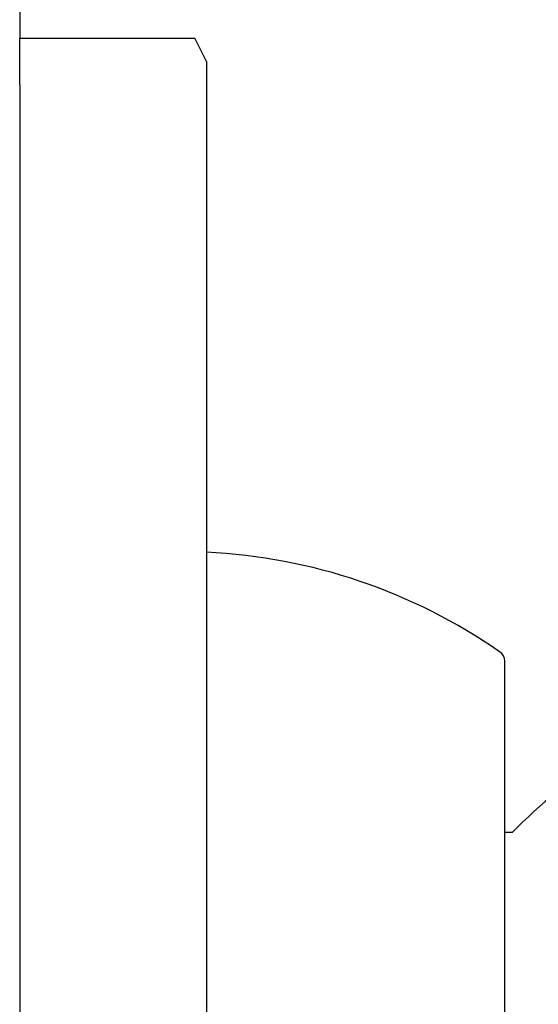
# Model space of a CAD drawing. Header units: millimetres. Extents: x 0 to 0.5, y -0.02 to 1.57.
# Tile 25 of 29: x 0.08 to 0.1022, y 0.9572 to 0.9993. Entities that reach past the tile are written whole.
import ezdxf

# ---------------------------------------------------------------- set-up
doc = ezdxf.new("R2010")
doc.units = ezdxf.units.MM
doc.layers.add('BLOCKS', color=3, linetype='Continuous')

msp = doc.modelspace()

# ---------------------------------------------------------------- linework, layer by layer
at = {"layer": 'BLOCKS'}
for points in [[(0.079989, 1.083844), (0.079989, 1.083844), (0.079989, 0.998493), (0.079989, 0.998493)], [(0.079989, 0.996494), (0.079989, 0.996494), (0.079989, 0.998493), (0.079989, 0.998493)], [(0.079989, 0.998493), (0.079989, 0.998493), (0.087489, 0.998493), (0.087489, 0.998493)], [(0.087987, 0.997494), (0.087987, 0.997494), (0.087489, 0.998493), (0.087489, 0.998493)], [(0.087987, 0.997494), (0.087987, 0.997494), (0.087987, 0.996494), (0.087987, 0.996494)], [(0.079989, 0.996494), (0.079989, 0.996494), (0.079989, -0.017359), (0.079989, -0.017359)], [(0.087987, 0.996494), (0.087987, 0.996494), (0.087987, -0.017359), (0.087987, -0.017359)], [(0.100544, 0.97224), (0.096843, 0.974809), (0.092492, 0.976284), (0.087987, 0.976498)], [(0.100759, 0.97183), (0.100759, 0.971993), (0.100681, 0.972147), (0.100544, 0.97224)], [(0.100759, 0.919175), (0.100759, 0.919175), (0.100759, 0.97183), (0.100759, 0.97183)], [(0.109621, 0.970317), (0.106423, 0.968946), (0.103523, 0.966969), (0.101074, 0.964498)], [(0.101074, 0.964498), (0.101074, 0.964498), (0.100759, 0.964498), (0.100759, 0.964498)]]:
    msp.add_open_spline(points, degree=3, dxfattribs=at)

doc.saveas('drawing.dxf')
